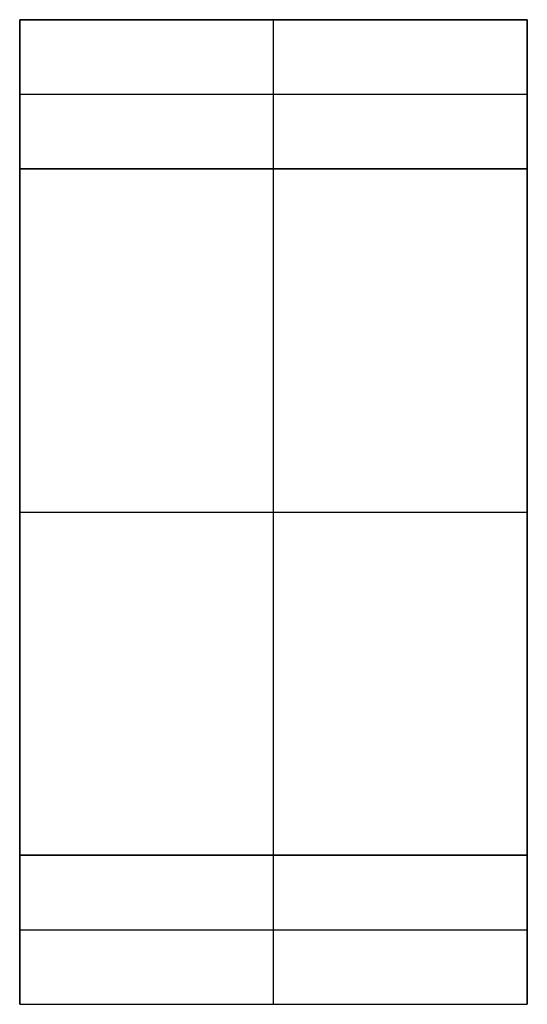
# Model space of a CAD drawing. Extents: x -64 to 57, y 4 to 161.
# Tile 86 of 256: x -48.05 to -46.35, y 65.64 to 68.94. Entities that reach past the tile are written whole.
import ezdxf

# ---------------------------------------------------------------- set-up
doc = ezdxf.new("R2010")
doc.units = 0
doc.layers.add('DEFAULT', color=7, linetype='CONTINUOUS')

msp = doc.modelspace()

# ---------------------------------------------------------------- linework, layer by layer
at = {"layer": 'DEFAULT', "color": 9}
for p, q in [((-46.3541, 68.942, 34.1806), (-48.0541, 68.942, 34.1806)), ((-48.0541, 68.942, 34.1806), (-48.0541, 68.942, 35.8806)), ((-48.0541, 68.942, 35.8806), (-46.3541, 68.942, 35.8806)), ((-48.0541, 68.942, 34.1806), (-48.0541, 68.442, 34.1806)), ((-48.0541, 68.942, 35.8806), (-48.0541, 68.442, 35.8806)), ((-48.0541, 68.942, 35.0306), (-46.3541, 68.942, 35.0306)), ((-48.0541, 68.442, 35.0306), (-48.0541, 68.942, 35.0306)), ((-47.2041, 68.942, 34.1806), (-47.2041, 68.942, 35.8806)), ((-47.2041, 68.442, 34.1806), (-47.2041, 68.942, 34.1806)), ((-47.2041, 68.442, 35.8806), (-47.2041, 68.942, 35.8806)), ((-46.3541, 68.942, 35.8806), (-46.3541, 68.942, 34.1806)), ((-46.3541, 68.442, 34.1806), (-46.3541, 68.942, 34.1806)), ((-46.3541, 68.942, 35.8806), (-46.3541, 68.442, 35.8806)), ((-46.3541, 68.442, 35.0306), (-46.3541, 68.942, 35.0306)), ((-48.0541, 68.692, 34.1806), (-46.3541, 68.692, 34.1806)), ((-48.0541, 68.692, 35.8806), (-46.3541, 68.692, 35.8806)), ((-48.0541, 68.692, 34.1806), (-48.0541, 68.692, 35.8806)), ((-46.3541, 68.692, 35.8806), (-46.3541, 68.692, 34.1806)), ((-48.0541, 68.442, 34.1806), (-48.0541, 66.142, 34.1806)), ((-46.3541, 68.442, 34.1806), (-48.0541, 68.442, 34.1806)), ((-48.0541, 68.442, 34.1806), (-48.0541, 68.442, 35.8806)), ((-48.0541, 68.442, 35.8806), (-46.3541, 68.442, 35.8806)), ((-48.0541, 66.142, 35.8806), (-48.0541, 68.442, 35.8806)), ((-48.0541, 68.442, 35.0306), (-46.3541, 68.442, 35.0306)), ((-48.0541, 66.142, 35.0306), (-48.0541, 68.442, 35.0306)), ((-48.0541, 68.442, 34.1806), (-46.3541, 68.442, 34.1806)), ((-48.0541, 68.442, 35.8806), (-46.3541, 68.442, 35.8806)), ((-48.0541, 68.442, 34.1806), (-48.0541, 68.442, 35.8806)), ((-48.0541, 68.442, 35.0306), (-46.3541, 68.442, 35.0306)), ((-47.2041, 66.142, 34.1806), (-47.2041, 68.442, 34.1806)), ((-47.2041, 68.442, 34.1806), (-47.2041, 68.442, 35.8806)), ((-47.2041, 66.142, 35.8806), (-47.2041, 68.442, 35.8806)), ((-47.2041, 68.442, 35.8806), (-47.2041, 68.442, 34.1806)), ((-46.3541, 66.142, 34.1806), (-46.3541, 68.442, 34.1806)), ((-46.3541, 68.442, 35.8806), (-46.3541, 68.442, 34.1806)), ((-46.3541, 68.442, 35.8806), (-46.3541, 66.142, 35.8806)), ((-46.3541, 66.142, 35.0306), (-46.3541, 68.442, 35.0306)), ((-46.3541, 68.442, 35.8806), (-46.3541, 68.442, 34.1806)), ((-48.0541, 67.292, 34.1806), (-46.3541, 67.292, 34.1806)), ((-48.0541, 67.292, 34.1806), (-48.0541, 67.292, 35.8806)), ((-48.0541, 67.292, 35.8806), (-46.3541, 67.292, 35.8806)), ((-46.3541, 67.292, 35.8806), (-46.3541, 67.292, 34.1806)), ((-48.0541, 66.142, 34.1806), (-46.3541, 66.142, 34.1806)), ((-48.0541, 66.142, 35.8806), (-48.0541, 66.142, 34.1806)), ((-46.3541, 66.142, 35.8806), (-48.0541, 66.142, 35.8806)), ((-48.0541, 66.142, 35.0306), (-46.3541, 66.142, 35.0306)), ((-46.3541, 66.142, 34.1806), (-48.0541, 66.142, 34.1806)), ((-48.0541, 66.142, 34.1806), (-48.0541, 66.142, 35.8806)), ((-48.0541, 66.142, 35.8806), (-46.3541, 66.142, 35.8806)), ((-48.0541, 66.142, 34.1806), (-48.0541, 65.642, 34.1806)), ((-48.0541, 66.142, 35.8806), (-48.0541, 65.642, 35.8806)), ((-48.0541, 66.142, 35.0306), (-46.3541, 66.142, 35.0306)), ((-48.0541, 65.642, 35.0306), (-48.0541, 66.142, 35.0306)), ((-47.2041, 66.142, 35.8806), (-47.2041, 66.142, 34.1806)), ((-47.2041, 66.142, 34.1806), (-47.2041, 66.142, 35.8806)), ((-47.2041, 65.642, 34.1806), (-47.2041, 66.142, 34.1806)), ((-47.2041, 65.642, 35.8806), (-47.2041, 66.142, 35.8806)), ((-46.3541, 66.142, 35.8806), (-46.3541, 66.142, 34.1806)), ((-46.3541, 66.142, 35.8806), (-46.3541, 66.142, 34.1806)), ((-46.3541, 65.642, 34.1806), (-46.3541, 66.142, 34.1806)), ((-46.3541, 66.142, 35.8806), (-46.3541, 65.642, 35.8806)), ((-46.3541, 65.642, 35.0306), (-46.3541, 66.142, 35.0306)), ((-48.0541, 65.892, 34.1806), (-46.3541, 65.892, 34.1806)), ((-48.0541, 65.892, 35.8806), (-46.3541, 65.892, 35.8806)), ((-48.0541, 65.892, 34.1806), (-48.0541, 65.892, 35.8806)), ((-46.3541, 65.892, 35.8806), (-46.3541, 65.892, 34.1806)), ((-48.0541, 65.642, 34.1806), (-46.3541, 65.642, 34.1806)), ((-48.0541, 65.642, 35.8806), (-46.3541, 65.642, 35.8806)), ((-48.0541, 65.642, 34.1806), (-48.0541, 65.642, 35.8806)), ((-48.0541, 65.642, 35.0306), (-46.3541, 65.642, 35.0306)), ((-47.2041, 65.642, 35.8806), (-47.2041, 65.642, 34.1806)), ((-46.3541, 65.642, 35.8806), (-46.3541, 65.642, 34.1806))]:
    msp.add_line(p, q, dxfattribs=at)

doc.saveas('drawing.dxf')
